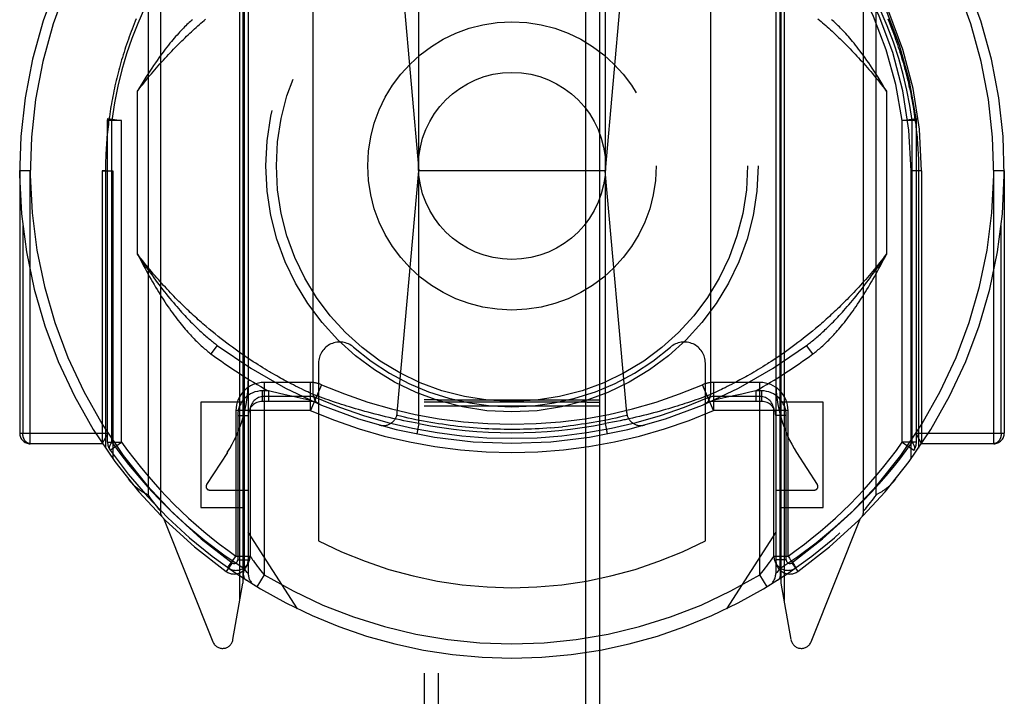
# Model space of a CAD drawing. Header units: inches. Extents: x 0 to 214, y 0 to 139.
# Tile 12 of 147: x 61.079 to 62.479, y 41.801 to 42.764. Entities that reach past the tile are written whole.
import ezdxf

# ---------------------------------------------------------------- set-up
doc = ezdxf.new("R2010")
doc.units = ezdxf.units.IN
doc.header["$LTSCALE"] = 11.786071
doc.header["$MEASUREMENT"] = 0
doc.linetypes.add('HIDDEN', pattern=[0.2, 0.1, -0.1])
doc.layers.add('SECONDARY_OR_LEFT_DOOR_ASSEMBLY', color=7, linetype='CONTINUOUS')

msp = doc.modelspace()

# ---------------------------------------------------------------- linework, layer by layer
at = {"layer": 'SECONDARY_OR_LEFT_DOOR_ASSEMBLY', "color": 8, "linetype": 'HIDDEN'}
for p, q in [((61.6537, 65.4063), (61.6537, 39.4046)), ((61.6737, 65.4064), (61.6737, 39.4046)), ((61.8837, 39.4046), (61.8837, 65.4064)), ((61.9037, 39.4046), (61.9037, 65.4063)), ((61.2787, 43.0323), (61.2787, 42.0648)), ((62.2787, 42.0648), (62.2787, 43.0323)), ((61.2612, 43.0092), (61.2612, 42.0879)), ((62.2963, 42.0879), (62.2963, 43.0092)), ((61.3918, 41.9374), (61.3918, 42.9709)), ((61.3962, 42.9785), (61.3962, 41.9623)), ((61.3979, 42.9688), (61.3979, 41.983)), ((61.4037, 42.9787), (61.4037, 41.9756)), ((62.1537, 42.9787), (62.1537, 41.9756)), ((62.1596, 42.9689), (62.1596, 41.9829)), ((62.1612, 42.9785), (62.1612, 41.9623)), ((62.1656, 42.9709), (62.1656, 41.9374)), ((61.6462, 42.189), (61.6462, 42.9031)), ((61.9112, 42.9031), (61.9112, 42.189)), ((61.6161, 42.8879), (61.6462, 42.5486)), ((61.9414, 42.8879), (61.9112, 42.5486)), ((61.4962, 42.2305), (61.4962, 42.8617)), ((62.0612, 42.8617), (62.0612, 42.2305)), ((61.2462, 42.4302), (61.2462, 42.662)), ((62.3112, 42.662), (62.3112, 42.4302)), ((61.2037, 42.6202), (61.2039, 42.6229)), ((61.2237, 42.6202), (61.2037, 42.6202)), ((61.2037, 42.1627), (61.2037, 42.6202)), ((61.2039, 42.6229), (61.2237, 42.6202)), ((61.2096, 42.1627), (61.2096, 42.6203)), ((61.2237, 42.1627), (61.2237, 42.6203)), ((62.3337, 42.6202), (62.3535, 42.6229)), ((62.3337, 42.1627), (62.3337, 42.6203)), ((62.3537, 42.6202), (62.3337, 42.6202)), ((62.3479, 42.1627), (62.3479, 42.6203)), ((62.3537, 42.6202), (62.3535, 42.6229)), ((62.3537, 42.1627), (62.3537, 42.6202)), ((61.0937, 42.5486), (61.0787, 42.5486)), ((61.0787, 42.5486), (61.0787, 42.1754)), ((61.0937, 42.1604), (61.0937, 42.5486)), ((61.1962, 42.5486), (61.2112, 42.5485)), ((61.2006, 42.5485), (61.1962, 42.5486)), ((61.1962, 42.5486), (61.1962, 42.1604)), ((61.2006, 42.5485), (61.2006, 42.1539)), ((61.2112, 42.5485), (61.2112, 42.1388)), ((61.6156, 42.2044), (61.6462, 42.5486)), ((61.9112, 42.5486), (61.6462, 42.5486)), ((61.9418, 42.2044), (61.9112, 42.5486)), ((62.3612, 42.5486), (62.3462, 42.5485)), ((62.3462, 42.1388), (62.3462, 42.5485)), ((62.3612, 42.5486), (62.3568, 42.5485)), ((62.3568, 42.5485), (62.3568, 42.1539)), ((62.3612, 42.5486), (62.3612, 42.1604)), ((62.4787, 42.5486), (62.4637, 42.5486)), ((62.4637, 42.1604), (62.4637, 42.5486)), ((62.4787, 42.5486), (62.4787, 42.1754)), ((61.0831, 42.4703), (61.0831, 42.1754)), ((62.4743, 42.1754), (62.4743, 42.4703)), ((61.3524, 42.3199), (61.3481, 42.3235)), ((62.2102, 42.3242), (62.2059, 42.3206)), ((62.2145, 42.3278), (62.2102, 42.3242)), ((61.3566, 42.3165), (61.3524, 42.3199)), ((61.3608, 42.3131), (61.3566, 42.3165)), ((61.365, 42.3098), (61.3608, 42.3131)), ((61.3691, 42.3066), (61.365, 42.3098)), ((62.1933, 42.3105), (62.1892, 42.3073)), ((62.1974, 42.3137), (62.1933, 42.3105)), ((62.2016, 42.3171), (62.1974, 42.3137)), ((62.2059, 42.3206), (62.2016, 42.3171)), ((61.3597, 42.3003), (61.3507, 42.2883)), ((61.3732, 42.3035), (61.3691, 42.3066)), ((61.3772, 42.3005), (61.3732, 42.3035)), ((61.3811, 42.2976), (61.3772, 42.3005)), ((61.385, 42.2948), (61.3811, 42.2976)), ((61.3889, 42.292), (61.385, 42.2948)), ((62.1732, 42.2953), (62.1694, 42.2926)), ((62.1771, 42.2982), (62.1732, 42.2953)), ((62.1811, 42.3011), (62.1771, 42.2982)), ((62.1851, 42.3042), (62.1811, 42.3011)), ((62.1892, 42.3073), (62.1851, 42.3042)), ((62.2067, 42.2883), (62.1977, 42.3003)), ((61.3927, 42.2893), (61.3889, 42.292)), ((61.3964, 42.2867), (61.3927, 42.2893)), ((61.4001, 42.2842), (61.3964, 42.2867)), ((61.4038, 42.2818), (61.4001, 42.2842)), ((61.4073, 42.2794), (61.4038, 42.2818)), ((62.1545, 42.2823), (62.1509, 42.2799)), ((62.1581, 42.2847), (62.1545, 42.2823)), ((62.1618, 42.2873), (62.1581, 42.2847)), ((62.1656, 42.2899), (62.1618, 42.2873)), ((62.1694, 42.2926), (62.1656, 42.2899)), ((61.4109, 42.2771), (61.4073, 42.2794)), ((61.4143, 42.2748), (61.4109, 42.2771)), ((61.4177, 42.2727), (61.4143, 42.2748)), ((61.4211, 42.2706), (61.4177, 42.2727)), ((61.4244, 42.2685), (61.4211, 42.2706)), ((61.4276, 42.2666), (61.4244, 42.2685)), ((61.4307, 42.2647), (61.4276, 42.2666)), ((61.5037, 42.275), (61.5037, 42.0223)), ((62.0537, 42.0223), (62.0537, 42.275)), ((62.1289, 42.266), (62.1258, 42.2641)), ((62.1322, 42.268), (62.1289, 42.266)), ((62.1354, 42.27), (62.1322, 42.268)), ((62.1388, 42.2721), (62.1354, 42.27)), ((62.1421, 42.2742), (62.1388, 42.2721)), ((62.1509, 42.2799), (62.1473, 42.2776)), ((61.4338, 42.2628), (61.4307, 42.2647)), ((61.4413, 42.2585), (61.4384, 42.2602)), ((61.4442, 42.2568), (61.4413, 42.2585)), ((61.447, 42.2553), (61.4442, 42.2568)), ((61.4497, 42.2537), (61.447, 42.2553)), ((61.4524, 42.2523), (61.4497, 42.2537)), ((61.455, 42.2509), (61.4524, 42.2523)), ((62.1056, 42.2525), (62.1029, 42.2511)), ((62.1082, 42.254), (62.1056, 42.2525)), ((62.111, 42.2556), (62.1082, 42.254)), ((62.1138, 42.2572), (62.111, 42.2556)), ((62.1167, 42.2588), (62.1138, 42.2572)), ((62.1197, 42.2605), (62.1167, 42.2588)), ((62.1227, 42.2623), (62.1197, 42.2605)), ((62.1258, 42.2641), (62.1227, 42.2623)), ((61.492, 42.2476), (61.4262, 42.2476)), ((61.4262, 42.2476), (61.4262, 41.9741)), ((61.4575, 42.2495), (61.455, 42.2509)), ((61.4612, 42.2476), (61.4575, 42.2495)), ((61.4646, 42.2457), (61.4612, 42.2476)), ((61.468, 42.244), (61.4646, 42.2457)), ((61.4711, 42.2424), (61.468, 42.244)), ((61.4741, 42.2409), (61.4711, 42.2424)), ((61.4769, 42.2396), (61.4741, 42.2409)), ((61.4795, 42.2383), (61.4769, 42.2396)), ((61.4827, 42.2367), (61.4795, 42.2383)), ((61.492, 42.2076), (61.492, 42.2476)), ((61.508, 42.2443), (61.492, 42.2076)), ((62.0654, 42.2076), (62.0495, 42.2443)), ((62.1312, 42.2476), (62.0654, 42.2476)), ((62.0654, 42.2476), (62.0654, 42.2076)), ((62.079, 42.2388), (62.0765, 42.2376)), ((62.0817, 42.2401), (62.079, 42.2388)), ((62.0846, 42.2416), (62.0817, 42.2401)), ((62.0877, 42.2431), (62.0846, 42.2416)), ((62.0909, 42.2448), (62.0877, 42.2431)), ((62.0943, 42.2465), (62.0909, 42.2448)), ((62.0979, 42.2484), (62.0943, 42.2465)), ((62.1004, 42.2497), (62.0979, 42.2484)), ((62.1029, 42.2511), (62.1004, 42.2497)), ((62.1312, 41.9741), (62.1312, 42.2476)), ((61.4323, 42.2356), (61.4237, 42.2356)), ((61.4237, 42.2356), (61.4237, 42.2206)), ((61.492, 42.2276), (61.4262, 42.2276)), ((61.4365, 42.2346), (61.4323, 42.2356)), ((61.4323, 42.2356), (61.4323, 42.2206)), ((61.4464, 42.2323), (61.4365, 42.2346)), ((61.4561, 42.23), (61.4464, 42.2323)), ((61.465, 42.228), (61.4561, 42.23)), ((61.4734, 42.2262), (61.465, 42.228)), ((61.4819, 42.2243), (61.4734, 42.2262)), ((61.4902, 42.2226), (61.4819, 42.2243)), ((61.4856, 42.2354), (61.4827, 42.2367)), ((61.4882, 42.2342), (61.4856, 42.2354)), ((61.4909, 42.2329), (61.4882, 42.2342)), ((61.4937, 42.2316), (61.4909, 42.2329)), ((61.4962, 42.2305), (61.4937, 42.2316)), ((61.4963, 42.2304), (61.4962, 42.2305)), ((61.4962, 42.2305), (61.4962, 42.2305)), ((61.4965, 42.2304), (61.4963, 42.2304)), ((61.4996, 42.2292), (61.4965, 42.2304)), ((61.5031, 42.2279), (61.4996, 42.2292)), ((61.5066, 42.2266), (61.5031, 42.2279)), ((61.51, 42.2254), (61.5066, 42.2266)), ((61.5138, 42.224), (61.51, 42.2254)), ((62.0475, 42.2254), (62.0436, 42.224)), ((62.0509, 42.2266), (62.0475, 42.2254)), ((62.0543, 42.2279), (62.0509, 42.2266)), ((62.0578, 42.2292), (62.0543, 42.2279)), ((62.0611, 42.2304), (62.0578, 42.2292)), ((62.0612, 42.2305), (62.0611, 42.2304)), ((62.0621, 42.2309), (62.0613, 42.2305)), ((62.0649, 42.2321), (62.0621, 42.2309)), ((62.0677, 42.2334), (62.0649, 42.2321)), ((62.1312, 42.2276), (62.0654, 42.2276)), ((62.0706, 42.2348), (62.0677, 42.2334)), ((62.0787, 42.225), (62.0703, 42.2232)), ((62.0734, 42.2361), (62.0706, 42.2348)), ((62.0765, 42.2376), (62.0734, 42.2361)), ((62.0872, 42.2269), (62.0787, 42.225)), ((62.0962, 42.2289), (62.0872, 42.2269)), ((62.1054, 42.231), (62.0962, 42.2289)), ((62.1152, 42.2333), (62.1054, 42.231)), ((62.1252, 42.2356), (62.1152, 42.2333)), ((62.1337, 42.2356), (62.1252, 42.2356)), ((62.1252, 42.2356), (62.1252, 42.2206)), ((62.1337, 42.2356), (62.1337, 42.2206)), ((61.3962, 42.2195), (61.3362, 42.2195)), ((61.3362, 42.2195), (61.3362, 42.0695)), ((61.4962, 42.2206), (61.4237, 42.2206)), ((61.4909, 42.2224), (61.4902, 42.2226)), ((61.4921, 42.2222), (61.4909, 42.2224)), ((61.4927, 42.222), (61.4921, 42.2222)), ((61.4928, 42.222), (61.4927, 42.222)), ((61.4933, 42.2219), (61.4928, 42.222)), ((61.5173, 42.2228), (61.5138, 42.224)), ((61.521, 42.2215), (61.5173, 42.2228)), ((61.525, 42.2201), (61.521, 42.2215)), ((61.5293, 42.2187), (61.525, 42.2201)), ((61.5327, 42.2175), (61.5293, 42.2187)), ((61.5363, 42.2164), (61.5327, 42.2175)), ((61.54, 42.2152), (61.5363, 42.2164)), ((61.5438, 42.214), (61.54, 42.2152)), ((61.5478, 42.2127), (61.5438, 42.214)), ((61.552, 42.2115), (61.5478, 42.2127)), ((61.5562, 42.2102), (61.552, 42.2115)), ((61.5606, 42.2089), (61.5562, 42.2102)), ((61.6537, 42.2145), (61.6737, 42.2145)), ((61.6556, 42.2227), (61.6544, 42.2227)), ((61.6596, 42.2227), (61.6556, 42.2227)), ((61.6596, 42.2196), (61.6556, 42.2197)), ((61.672, 42.2196), (61.6596, 42.2196)), ((61.8855, 42.2196), (61.672, 42.2196)), ((61.6737, 42.2228), (61.8837, 42.2228)), ((61.6737, 42.2145), (61.8837, 42.2145)), ((61.8837, 42.2228), (61.8966, 42.2227)), ((61.8837, 42.2145), (61.9037, 42.2145)), ((61.8855, 42.2196), (61.8979, 42.2196)), ((61.8966, 42.2227), (61.901, 42.2227)), ((61.8979, 42.2196), (61.9019, 42.2197)), ((61.9019, 42.2197), (61.903, 42.2197)), ((62.0012, 42.2102), (61.9969, 42.2089)), ((62.0055, 42.2115), (62.0012, 42.2102)), ((62.0096, 42.2127), (62.0055, 42.2115)), ((62.0136, 42.214), (62.0096, 42.2127)), ((62.0175, 42.2152), (62.0136, 42.214)), ((62.0212, 42.2164), (62.0175, 42.2152)), ((62.0247, 42.2175), (62.0212, 42.2164)), ((62.0282, 42.2187), (62.0247, 42.2175)), ((62.0325, 42.2201), (62.0282, 42.2187)), ((62.0365, 42.2215), (62.0325, 42.2201)), ((62.0402, 42.2228), (62.0365, 42.2215)), ((62.0436, 42.224), (62.0402, 42.2228)), ((62.1337, 42.2206), (62.0612, 42.2206)), ((62.0643, 42.2219), (62.0642, 42.2219)), ((62.0645, 42.222), (62.0644, 42.222)), ((62.0703, 42.2232), (62.0686, 42.2229)), ((62.2212, 42.2195), (62.1612, 42.2195)), ((62.2212, 42.0695), (62.2212, 42.2195)), ((61.492, 42.2076), (61.3862, 42.2076)), ((61.3862, 42.2076), (61.3862, 42.0003)), ((61.3887, 42.2006), (61.4037, 42.2006)), ((61.3887, 42.2006), (61.3887, 41.9951)), ((61.4062, 42.2076), (61.4062, 42.0003)), ((61.5651, 42.2076), (61.5606, 42.2089)), ((61.5697, 42.2064), (61.5651, 42.2076)), ((61.5744, 42.2051), (61.5697, 42.2064)), ((61.5791, 42.2038), (61.5744, 42.2051)), ((61.584, 42.2025), (61.5791, 42.2038)), ((61.589, 42.2013), (61.584, 42.2025)), ((61.594, 42.2), (61.589, 42.2013)), ((61.599, 42.1988), (61.594, 42.2)), ((61.6042, 42.1976), (61.599, 42.1988)), ((61.6093, 42.1964), (61.6042, 42.1976)), ((61.6145, 42.1953), (61.6093, 42.1964)), ((61.9499, 42.1968), (61.9447, 42.1957)), ((61.955, 42.198), (61.9499, 42.1968)), ((61.9601, 42.1992), (61.955, 42.198)), ((61.9652, 42.2004), (61.9601, 42.1992)), ((61.9702, 42.2017), (61.9652, 42.2004)), ((61.9751, 42.2029), (61.9702, 42.2017)), ((61.9799, 42.2042), (61.9751, 42.2029)), ((61.9847, 42.2055), (61.9799, 42.2042)), ((61.9893, 42.2068), (61.9847, 42.2055)), ((61.9939, 42.2081), (61.9893, 42.2068)), ((61.9969, 42.2089), (61.9939, 42.2081)), ((62.1712, 42.2076), (62.0653, 42.2076)), ((62.1512, 42.0003), (62.1512, 42.2076)), ((62.1687, 42.2006), (62.1537, 42.2006)), ((62.1687, 41.9951), (62.1687, 42.2006)), ((62.1712, 42.0003), (62.1712, 42.2076)), ((61.6198, 42.1942), (61.6145, 42.1953)), ((61.625, 42.1931), (61.6198, 42.1942)), ((61.6303, 42.192), (61.625, 42.1931)), ((61.6356, 42.191), (61.6303, 42.192)), ((61.6409, 42.19), (61.6356, 42.191)), ((61.6462, 42.189), (61.6409, 42.19)), ((61.6462, 42.189), (61.6433, 42.1743)), ((61.9165, 42.19), (61.9112, 42.189)), ((61.9112, 42.189), (61.9141, 42.1743)), ((61.9218, 42.191), (61.9165, 42.19)), ((61.9271, 42.192), (61.9218, 42.191)), ((61.9324, 42.1931), (61.9271, 42.192)), ((61.9377, 42.1942), (61.9324, 42.1931)), ((61.0787, 42.1754), (61.2043, 42.1754)), ((61.1962, 42.1604), (61.2043, 42.1754)), ((62.3531, 42.1754), (62.4787, 42.1754)), ((62.3531, 42.1754), (62.3612, 42.1604)), ((61.1962, 42.1604), (61.0937, 42.1604)), ((61.2037, 42.1627), (61.2237, 42.1627)), ((61.2074, 42.1511), (61.2237, 42.1627)), ((62.3537, 42.1627), (62.3337, 42.1627)), ((62.3337, 42.1627), (62.35, 42.1511)), ((62.4637, 42.1604), (62.3612, 42.1604)), ((61.374, 42.1481), (61.3445, 42.1022)), ((62.2129, 42.1022), (62.1835, 42.1481)), ((61.2657, 42.0817), (61.2638, 42.0843)), ((61.3487, 42.0945), (61.4037, 42.0945)), ((62.1537, 42.0945), (62.2087, 42.0945)), ((62.2941, 42.0849), (62.2921, 42.0822)), ((62.2963, 42.0879), (62.2941, 42.0849)), ((61.2675, 42.0793), (61.2657, 42.0817)), ((61.2695, 42.0767), (61.2675, 42.0793)), ((61.2713, 42.0743), (61.2695, 42.0767)), ((61.2732, 42.0719), (61.2713, 42.0743)), ((61.275, 42.0696), (61.2732, 42.0719)), ((62.2843, 42.072), (62.2825, 42.0696)), ((62.2863, 42.0745), (62.2843, 42.072)), ((62.2881, 42.0769), (62.2863, 42.0745)), ((62.2902, 42.0797), (62.2881, 42.0769)), ((62.2921, 42.0822), (62.2902, 42.0797)), ((61.2767, 42.0674), (61.275, 42.0696)), ((61.2784, 42.0652), (61.2767, 42.0674)), ((61.2786, 42.065), (61.2784, 42.0652)), ((61.2787, 42.0649), (61.2786, 42.065)), ((61.3362, 42.0695), (61.3962, 42.0695)), ((62.1612, 42.0695), (62.2212, 42.0695)), ((62.2788, 42.0649), (62.2787, 42.0649)), ((62.279, 42.0652), (62.2788, 42.065)), ((62.2788, 42.065), (62.2788, 42.0649)), ((62.2807, 42.0673), (62.279, 42.0652)), ((62.2825, 42.0696), (62.2807, 42.0673)), ((61.2831, 42.0543), (61.3533, 41.8788)), ((62.2041, 41.8788), (62.2743, 42.0543)), ((61.4737, 41.9255), (61.4037, 42.0345)), ((62.1537, 42.0345), (62.0837, 41.9255)), ((61.3862, 42.0003), (61.4062, 42.0003)), ((62.1512, 42.0003), (62.1712, 42.0003)), ((61.3808, 41.991), (61.3721, 41.9788)), ((61.3758, 41.9856), (61.3828, 41.9955)), ((61.3887, 41.9951), (61.4037, 41.9951)), ((62.1687, 41.9951), (62.1537, 41.9951)), ((62.1766, 41.991), (62.1853, 41.9788)), ((61.3747, 41.984), (61.3792, 41.9808)), ((61.4005, 41.9796), (61.3979, 41.9829)), ((61.4023, 41.9773), (61.4005, 41.9796)), ((61.4034, 41.976), (61.4023, 41.9773)), ((61.4262, 41.9741), (61.4159, 41.957)), ((62.1312, 41.9741), (62.1363, 41.9803)), ((62.1416, 41.957), (62.1312, 41.9741)), ((62.157, 41.9796), (62.1551, 41.9773)), ((62.1596, 41.9829), (62.157, 41.9796)), ((62.1821, 41.9835), (62.1825, 41.9838)), ((62.1825, 41.9838), (62.1828, 41.984)), ((62.1825, 41.9838), (62.1828, 41.984)), ((61.382, 41.8817), (61.3962, 41.9623)), ((62.1612, 41.9623), (62.1754, 41.8817))]:
    msp.add_line(p, q, dxfattribs=at)
for points in [[(61.2665, 42.8016), (61.2561, 42.7801), (61.2466, 42.7584), (61.2382, 42.7368), (61.2308, 42.7148), (61.2241, 42.6923), (61.2184, 42.6691), (61.2135, 42.6451), (61.2096, 42.6203)], [(62.3479, 42.6203), (62.3446, 42.6417), (62.3403, 42.6635), (62.335, 42.6858), (62.3287, 42.7084), (62.3211, 42.7315), (62.3123, 42.7548), (62.3023, 42.7781), (62.2909, 42.8016)], [(61.2445, 42.7649), (61.243, 42.7613), (61.2415, 42.7576), (61.2401, 42.754), (61.2386, 42.7503), (61.2372, 42.7466), (61.2359, 42.743), (61.2345, 42.7393), (61.2332, 42.7357), (61.2319, 42.732), (61.2307, 42.7283), (61.2294, 42.7247), (61.2282, 42.721), (61.2271, 42.7173), (61.2259, 42.7136), (61.2248, 42.71), (61.2237, 42.7063), (61.2226, 42.7026), (61.2216, 42.699), (61.2206, 42.6953), (61.2196, 42.6916), (61.2186, 42.688), (61.2177, 42.6843), (61.2168, 42.6806), (61.2159, 42.677), (61.2151, 42.6733), (61.2142, 42.6696), (61.2134, 42.666), (61.2126, 42.6623), (61.2119, 42.6586), (61.2112, 42.655), (61.2105, 42.6513), (61.2098, 42.6476), (61.2091, 42.644), (61.2085, 42.6403), (61.2079, 42.6366), (61.2073, 42.633), (61.2067, 42.6293), (61.2062, 42.6256), (61.2057, 42.622), (61.2052, 42.6183), (61.2048, 42.6146), (61.2043, 42.611), (61.2039, 42.6073), (61.2035, 42.6036), (61.2032, 42.6), (61.2028, 42.5963), (61.2025, 42.5926), (61.2022, 42.589), (61.202, 42.5853), (61.2017, 42.5816), (61.2015, 42.578), (61.2013, 42.5743), (61.2011, 42.5706), (61.201, 42.5669), (61.2009, 42.5633), (61.2008, 42.5596), (61.2007, 42.5559), (61.2006, 42.5522), (61.2006, 42.5485)], [(61.2462, 42.662), (61.2487, 42.6652), (61.2512, 42.6684), (61.2537, 42.6715), (61.2561, 42.6746), (61.2586, 42.6777), (61.2611, 42.6807), (61.2635, 42.6837), (61.266, 42.6867), (61.2685, 42.6896), (61.2709, 42.6924), (61.2733, 42.6953), (61.2758, 42.698), (61.2782, 42.7008), (61.2806, 42.7035), (61.283, 42.7062), (61.2855, 42.7088), (61.2879, 42.7114), (61.2903, 42.714), (61.2926, 42.7165), (61.295, 42.719), (61.2974, 42.7215), (61.2998, 42.7239), (61.3021, 42.7263), (61.3045, 42.7287), (61.3068, 42.731), (61.3091, 42.7333), (61.3115, 42.7356), (61.3138, 42.7378), (61.3161, 42.74), (61.3184, 42.7422), (61.3207, 42.7444), (61.3229, 42.7465), (61.3252, 42.7486), (61.3275, 42.7506), (61.3297, 42.7527), (61.3319, 42.7547), (61.3342, 42.7567), (61.3364, 42.7586), (61.3386, 42.7606), (61.3408, 42.7625), (61.343, 42.7643)], [(61.3244, 42.7636), (61.3229, 42.7623), (61.3214, 42.761), (61.3198, 42.7596), (61.3182, 42.7581), (61.3166, 42.7566), (61.3149, 42.755), (61.3132, 42.7533), (61.3115, 42.7516), (61.3098, 42.7498), (61.308, 42.7479), (61.3061, 42.746), (61.3043, 42.7439), (61.3024, 42.7418), (61.3004, 42.7397), (61.2985, 42.7374), (61.2965, 42.735), (61.2944, 42.7326), (61.2923, 42.73), (61.2902, 42.7274), (61.288, 42.7246), (61.2858, 42.7218), (61.2836, 42.7188), (61.2813, 42.7157), (61.2789, 42.7125), (61.2765, 42.7092), (61.2741, 42.7057), (61.2716, 42.7021), (61.269, 42.6984), (61.2664, 42.6945), (61.2638, 42.6904), (61.261, 42.6862), (61.2582, 42.6817), (61.2553, 42.6771), (61.2524, 42.6723), (61.2493, 42.6672), (61.2462, 42.662)], [(62.2137, 42.765), (62.2159, 42.7631), (62.2181, 42.7612), (62.2203, 42.7593), (62.2226, 42.7573), (62.2248, 42.7553), (62.227, 42.7533), (62.2293, 42.7513), (62.2316, 42.7492), (62.2339, 42.7471), (62.2361, 42.745), (62.2384, 42.7428), (62.2407, 42.7406), (62.2431, 42.7384), (62.2454, 42.7362), (62.2477, 42.7339), (62.2501, 42.7316), (62.2524, 42.7292), (62.2548, 42.7269), (62.2572, 42.7244), (62.2596, 42.722), (62.2619, 42.7195), (62.2643, 42.717), (62.2668, 42.7145), (62.2692, 42.7119), (62.2716, 42.7092), (62.274, 42.7066), (62.2765, 42.7039), (62.2789, 42.7012), (62.2814, 42.6984), (62.2838, 42.6956), (62.2863, 42.6927), (62.2888, 42.6898), (62.2912, 42.6869), (62.2937, 42.6839), (62.2962, 42.6809), (62.2987, 42.6779), (62.3012, 42.6748), (62.3037, 42.6716), (62.3062, 42.6685), (62.3087, 42.6652), (62.3112, 42.662)], [(62.3112, 42.662), (62.3081, 42.6672), (62.3051, 42.6723), (62.3021, 42.6771), (62.2992, 42.6817), (62.2964, 42.6862), (62.2937, 42.6904), (62.291, 42.6945), (62.2884, 42.6984), (62.2859, 42.7021), (62.2834, 42.7057), (62.2809, 42.7092), (62.2785, 42.7125), (62.2762, 42.7157), (62.2739, 42.7188), (62.2716, 42.7218), (62.2694, 42.7246), (62.2673, 42.7274), (62.2651, 42.73), (62.263, 42.7326), (62.261, 42.735), (62.259, 42.7374), (62.257, 42.7396), (62.2551, 42.7418), (62.2532, 42.7439), (62.2513, 42.746), (62.2495, 42.7479), (62.2477, 42.7498), (62.2459, 42.7516), (62.2442, 42.7533), (62.2425, 42.755), (62.2409, 42.7565), (62.2393, 42.7581), (62.2377, 42.7595), (62.2361, 42.7609), (62.2346, 42.7623), (62.2331, 42.7636)], [(62.3129, 42.7649), (62.3144, 42.7613), (62.3159, 42.7576), (62.3174, 42.754), (62.3188, 42.7503), (62.3202, 42.7466), (62.3216, 42.743), (62.3229, 42.7393), (62.3242, 42.7357), (62.3255, 42.732), (62.3268, 42.7283), (62.328, 42.7247), (62.3292, 42.721), (62.3304, 42.7173), (62.3315, 42.7136), (62.3327, 42.71), (62.3337, 42.7063), (62.3348, 42.7026), (62.3359, 42.699), (62.3369, 42.6953), (62.3379, 42.6916), (62.3388, 42.688), (62.3397, 42.6843), (62.3407, 42.6806), (62.3415, 42.677), (62.3424, 42.6733), (62.3432, 42.6696), (62.344, 42.666), (62.3448, 42.6623), (62.3456, 42.6586), (62.3463, 42.655), (62.347, 42.6513), (62.3477, 42.6476), (62.3483, 42.644), (62.349, 42.6403), (62.3496, 42.6366), (62.3501, 42.633), (62.3507, 42.6293), (62.3512, 42.6256), (62.3517, 42.622), (62.3522, 42.6183), (62.3527, 42.6146), (62.3531, 42.611), (62.3535, 42.6073), (62.3539, 42.6036), (62.3543, 42.6), (62.3546, 42.5963), (62.3549, 42.5926), (62.3552, 42.589), (62.3555, 42.5853), (62.3557, 42.5816), (62.3559, 42.578), (62.3561, 42.5743), (62.3563, 42.5706), (62.3565, 42.5669), (62.3566, 42.5633), (62.3567, 42.5596), (62.3568, 42.5559), (62.3568, 42.5522), (62.3568, 42.5485)], [(61.2096, 42.6202), (61.2079, 42.6207), (61.2064, 42.6212), (61.2053, 42.6217), (61.2045, 42.6221), (61.204, 42.6225), (61.2039, 42.6229)], [(62.3535, 42.6229), (62.3534, 42.6225), (62.3529, 42.6221), (62.3521, 42.6217), (62.351, 42.6212), (62.3496, 42.6207), (62.3479, 42.6202)], [(61.3481, 42.3235), (61.3437, 42.3272), (61.3415, 42.3291), (61.3393, 42.331), (61.3371, 42.3329), (61.3349, 42.3348), (61.3326, 42.3368), (61.3304, 42.3388), (61.3281, 42.3409), (61.3259, 42.3429), (61.3236, 42.345), (61.3213, 42.3472), (61.319, 42.3493), (61.3167, 42.3515), (61.3144, 42.3537), (61.3121, 42.356), (61.3097, 42.3583), (61.3074, 42.3606), (61.305, 42.3629), (61.3027, 42.3653), (61.3003, 42.3677), (61.2979, 42.3702), (61.2955, 42.3726), (61.2931, 42.3752), (61.2907, 42.3777), (61.2883, 42.3803), (61.2859, 42.3829), (61.2834, 42.3856), (61.281, 42.3883), (61.2785, 42.391), (61.2761, 42.3938), (61.2736, 42.3966), (61.2712, 42.3994), (61.2687, 42.4023), (61.2662, 42.4052), (61.2637, 42.4082), (61.2612, 42.4112), (61.2587, 42.4143), (61.2563, 42.4174), (61.2537, 42.4205), (61.2512, 42.4237), (61.2487, 42.4269), (61.2462, 42.4302)], [(61.2462, 42.4302), (61.2488, 42.4262), (61.2514, 42.4223), (61.254, 42.4184), (61.2566, 42.4146), (61.2592, 42.4108), (61.2617, 42.4072), (61.2643, 42.4035), (61.2669, 42.4), (61.2694, 42.3965), (61.2719, 42.393), (61.2744, 42.3897), (61.2769, 42.3863), (61.2794, 42.3831), (61.2819, 42.3799), (61.2844, 42.3767), (61.2869, 42.3736)], [(61.2462, 42.4302), (61.2484, 42.426), (61.2505, 42.4218), (61.2527, 42.4177), (61.2548, 42.4136), (61.2569, 42.4096), (61.2591, 42.4057), (61.2612, 42.4018), (61.2633, 42.398), (61.2655, 42.3942), (61.2676, 42.3905), (61.2697, 42.3869), (61.2719, 42.3833), (61.274, 42.3798), (61.2761, 42.3763), (61.2783, 42.3728), (61.2804, 42.3695)], [(62.3112, 42.4302), (62.3087, 42.427), (62.3063, 42.4238), (62.3038, 42.4206), (62.3013, 42.4175), (62.2988, 42.4144), (62.2964, 42.4114), (62.2939, 42.4084), (62.2914, 42.4055), (62.289, 42.4026), (62.2865, 42.3997), (62.2841, 42.3969), (62.2817, 42.3941), (62.2792, 42.3914), (62.2768, 42.3887), (62.2744, 42.386), (62.272, 42.3833), (62.2696, 42.3807), (62.2672, 42.3782), (62.2648, 42.3756), (62.2624, 42.3731), (62.2601, 42.3707), (62.2577, 42.3682), (62.2553, 42.3658), (62.253, 42.3635), (62.2506, 42.3611), (62.2483, 42.3588), (62.246, 42.3566), (62.2437, 42.3543), (62.2414, 42.3521), (62.2391, 42.3499), (62.2368, 42.3478), (62.2345, 42.3457), (62.2323, 42.3436), (62.23, 42.3415), (62.2278, 42.3395), (62.2255, 42.3375), (62.2233, 42.3355), (62.2211, 42.3335), (62.2189, 42.3316), (62.2167, 42.3297), (62.2145, 42.3278)], [(62.2706, 42.3736), (62.273, 42.3767), (62.2755, 42.3799), (62.278, 42.3831), (62.2805, 42.3863), (62.283, 42.3897), (62.2855, 42.393), (62.2881, 42.3965), (62.2906, 42.4), (62.2931, 42.4035), (62.2957, 42.4072), (62.2983, 42.4108), (62.3008, 42.4146), (62.3034, 42.4184), (62.306, 42.4223), (62.3086, 42.4262), (62.3112, 42.4302)], [(62.277, 42.3695), (62.2792, 42.3728), (62.2813, 42.3763), (62.2834, 42.3798), (62.2856, 42.3833), (62.2877, 42.3869), (62.2898, 42.3905), (62.292, 42.3942), (62.2941, 42.398), (62.2962, 42.4018), (62.2984, 42.4057), (62.3005, 42.4096), (62.3027, 42.4136), (62.3048, 42.4177), (62.3069, 42.4218), (62.3091, 42.426), (62.3112, 42.4302)], [(61.2804, 42.3695), (61.2827, 42.3659), (61.285, 42.3624), (61.2872, 42.3591), (61.2894, 42.3558), (61.2916, 42.3526), (61.2938, 42.3496), (61.2959, 42.3466), (61.298, 42.3437), (61.3001, 42.3409), (61.3021, 42.3382), (61.3042, 42.3356), (61.3062, 42.333), (61.3082, 42.3306), (61.3101, 42.3282), (61.312, 42.3258), (61.3139, 42.3236), (61.3158, 42.3214), (61.3177, 42.3193), (61.3195, 42.3172), (61.3214, 42.3152), (61.3232, 42.3133), (61.3249, 42.3114), (61.3267, 42.3096), (61.3284, 42.3078), (61.3302, 42.3061), (61.3319, 42.3045), (61.3335, 42.3029), (61.3352, 42.3013), (61.3368, 42.2998), (61.3385, 42.2984), (61.3401, 42.297), (61.3416, 42.2956), (61.3432, 42.2943), (61.3448, 42.293), (61.3463, 42.2918), (61.3478, 42.2906), (61.3493, 42.2894), (61.3507, 42.2883)], [(61.2869, 42.3736), (61.2895, 42.3703), (61.2921, 42.3672), (61.2947, 42.3641), (61.2972, 42.3611), (61.2996, 42.3582), (61.302, 42.3554), (61.3044, 42.3527), (61.3067, 42.3501), (61.309, 42.3476), (61.3112, 42.3451), (61.3134, 42.3428), (61.3156, 42.3405), (61.3177, 42.3383), (61.3198, 42.3361), (61.3218, 42.334), (61.3238, 42.332), (61.3257, 42.33), (61.3277, 42.3281), (61.3296, 42.3263), (61.3314, 42.3245), (61.3332, 42.3228), (61.335, 42.3211), (61.3368, 42.3195), (61.3385, 42.3179), (61.3402, 42.3164), (61.3419, 42.3149), (61.3435, 42.3135), (61.3451, 42.3121), (61.3467, 42.3107), (61.3483, 42.3094), (61.3498, 42.3081), (61.3513, 42.3069), (61.3528, 42.3057), (61.3542, 42.3046), (61.3556, 42.3035), (61.357, 42.3024), (61.3584, 42.3013), (61.3597, 42.3003)], [(62.1977, 42.3003), (62.1991, 42.3013), (62.2004, 42.3024), (62.2018, 42.3035), (62.2032, 42.3046), (62.2047, 42.3057), (62.2062, 42.3069), (62.2077, 42.3081), (62.2092, 42.3094), (62.2107, 42.3107), (62.2123, 42.3121), (62.2139, 42.3135), (62.2156, 42.3149), (62.2172, 42.3164), (62.2189, 42.3179), (62.2207, 42.3195), (62.2224, 42.3211), (62.2242, 42.3228), (62.226, 42.3245), (62.2279, 42.3263), (62.2298, 42.3281), (62.2317, 42.33), (62.2337, 42.332), (62.2357, 42.334), (62.2377, 42.3361), (62.2398, 42.3383), (62.2419, 42.3405), (62.244, 42.3428), (62.2462, 42.3451), (62.2485, 42.3476), (62.2507, 42.3501), (62.2531, 42.3527), (62.2554, 42.3554), (62.2578, 42.3582), (62.2603, 42.3611), (62.2628, 42.3641), (62.2653, 42.3672), (62.2679, 42.3703), (62.2706, 42.3736)], [(62.2067, 42.2883), (62.2082, 42.2894), (62.2097, 42.2906), (62.2112, 42.2918), (62.2127, 42.293), (62.2142, 42.2943), (62.2158, 42.2956), (62.2174, 42.297), (62.219, 42.2984), (62.2206, 42.2998), (62.2223, 42.3013), (62.2239, 42.3029), (62.2256, 42.3045), (62.2273, 42.3061), (62.229, 42.3078), (62.2308, 42.3096), (62.2325, 42.3114), (62.2343, 42.3133), (62.2361, 42.3152), (62.2379, 42.3172), (62.2398, 42.3193), (62.2416, 42.3214), (62.2435, 42.3236), (62.2454, 42.3258), (62.2473, 42.3282), (62.2493, 42.3306), (62.2513, 42.333), (62.2533, 42.3356), (62.2553, 42.3382), (62.2574, 42.3409), (62.2594, 42.3437), (62.2615, 42.3466), (62.2637, 42.3496), (62.2658, 42.3526), (62.268, 42.3558), (62.2702, 42.3591), (62.2725, 42.3624), (62.2748, 42.3659), (62.277, 42.3695)], [(62.1473, 42.2776), (62.1439, 42.2753), (62.1421, 42.2742)], [(61.4384, 42.2602), (61.4354, 42.2619), (61.4338, 42.2628)], [(62.0613, 42.2305), (62.0612, 42.2305), (62.0612, 42.2305)], [(61.6544, 42.2227), (61.654, 42.2227), (61.6538, 42.2227), (61.6537, 42.2227)], [(61.6556, 42.2197), (61.6544, 42.2197), (61.654, 42.2197), (61.6538, 42.2197), (61.6537, 42.2197)], [(61.6737, 42.2228), (61.672, 42.2228), (61.6596, 42.2227)], [(61.901, 42.2227), (61.9025, 42.2227), (61.903, 42.2227), (61.9034, 42.2227), (61.9036, 42.2227), (61.9037, 42.2227)], [(61.903, 42.2197), (61.9034, 42.2197), (61.9036, 42.2197), (61.9037, 42.2197)], [(62.0644, 42.222), (62.0643, 42.222), (62.0643, 42.2219), (62.0643, 42.2219)], [(62.0648, 42.2221), (62.0647, 42.222), (62.0646, 42.222), (62.0646, 42.222), (62.0645, 42.222), (62.0645, 42.222)], [(62.0686, 42.2229), (62.0649, 42.2221), (62.0648, 42.2221)], [(61.7787, 42.1807), (61.7732, 42.1807), (61.7677, 42.1808), (61.7622, 42.1809), (61.7567, 42.1811), (61.7512, 42.1813), (61.7457, 42.1815), (61.7402, 42.1818), (61.7347, 42.1822), (61.7292, 42.1825), (61.7237, 42.183), (61.7182, 42.1834), (61.7127, 42.1839), (61.7072, 42.1845), (61.7017, 42.1851), (61.6962, 42.1857), (61.6908, 42.1864), (61.6853, 42.1872), (61.6798, 42.188), (61.6744, 42.1888), (61.6689, 42.1896), (61.6635, 42.1906), (61.6581, 42.1915), (61.6527, 42.1925), (61.6472, 42.1936), (61.6418, 42.1946), (61.6364, 42.1958), (61.6311, 42.197), (61.6257, 42.1982), (61.6203, 42.1994), (61.615, 42.2007)], [(61.9425, 42.2007), (61.9371, 42.1994), (61.9318, 42.1982), (61.9264, 42.197), (61.921, 42.1958), (61.9156, 42.1946), (61.9102, 42.1936), (61.9048, 42.1925), (61.8994, 42.1915), (61.8939, 42.1906), (61.8885, 42.1896), (61.8831, 42.1888), (61.8776, 42.188), (61.8722, 42.1872), (61.8667, 42.1864), (61.8612, 42.1857), (61.8557, 42.1851), (61.8503, 42.1845)], [(61.8338, 42.183), (61.8283, 42.1825), (61.8228, 42.1822), (61.8173, 42.1818), (61.8118, 42.1815), (61.8063, 42.1813), (61.8008, 42.1811), (61.7953, 42.1809), (61.7898, 42.1808), (61.7842, 42.1807), (61.7787, 42.1807)], [(61.8338, 42.183), (61.8393, 42.1834), (61.8448, 42.1839), (61.8503, 42.1845)], [(61.9447, 42.1957), (61.9394, 42.1945), (61.9377, 42.1942)], [(61.0937, 42.1604), (61.0935, 42.1604), (61.0933, 42.1604), (61.0931, 42.1604), (61.0928, 42.1604), (61.0926, 42.1605), (61.0924, 42.1605), (61.0922, 42.1606), (61.0919, 42.1606), (61.0917, 42.1607), (61.0915, 42.1607), (61.0913, 42.1608), (61.0911, 42.1609), (61.0908, 42.161), (61.0906, 42.161), (61.0904, 42.1611), (61.0902, 42.1612), (61.09, 42.1614), (61.0898, 42.1615), (61.0896, 42.1616), (61.0894, 42.1617), (61.0892, 42.1619), (61.089, 42.162), (61.0888, 42.1621), (61.0886, 42.1623), (61.0884, 42.1624), (61.0882, 42.1626), (61.088, 42.1628), (61.0878, 42.163), (61.0876, 42.1631), (61.0874, 42.1633), (61.0872, 42.1635), (61.0871, 42.1637), (61.0869, 42.1639), (61.0867, 42.1641), (61.0866, 42.1643), (61.0864, 42.1646), (61.0862, 42.1648), (61.0861, 42.165), (61.0859, 42.1652), (61.0858, 42.1655), (61.0856, 42.1657), (61.0855, 42.166), (61.0853, 42.1662), (61.0852, 42.1665), (61.0851, 42.1667), (61.0849, 42.167), (61.0848, 42.1673), (61.0847, 42.1675), (61.0846, 42.1678), (61.0845, 42.1681), (61.0844, 42.1684), (61.0843, 42.1686), (61.0842, 42.1689), (61.0841, 42.1692), (61.084, 42.1695), (61.0839, 42.1698), (61.0838, 42.1701), (61.0837, 42.1704), (61.0837, 42.1707), (61.0836, 42.171), (61.0835, 42.1713), (61.0835, 42.1716), (61.0834, 42.1719), (61.0834, 42.1722), (61.0833, 42.1725), (61.0833, 42.1729), (61.0832, 42.1732), (61.0832, 42.1735), (61.0832, 42.1738), (61.0832, 42.1741), (61.0831, 42.1744), (61.0831, 42.1748), (61.0831, 42.1751), (61.0831, 42.1754)], [(62.4743, 42.1754), (62.4743, 42.1751), (62.4743, 42.1748), (62.4743, 42.1744), (62.4743, 42.1741), (62.4743, 42.1738), (62.4742, 42.1735), (62.4742, 42.1732), (62.4742, 42.1729), (62.4741, 42.1725), (62.4741, 42.1722), (62.474, 42.1719), (62.474, 42.1716), (62.4739, 42.1713), (62.4739, 42.171), (62.4738, 42.1707), (62.4737, 42.1704), (62.4736, 42.1701), (62.4736, 42.1698), (62.4735, 42.1695), (62.4734, 42.1692), (62.4733, 42.1689), (62.4732, 42.1686), (62.4731, 42.1684), (62.473, 42.1681), (62.4729, 42.1678), (62.4728, 42.1675), (62.4726, 42.1673), (62.4725, 42.167), (62.4724, 42.1667), (62.4723, 42.1665), (62.4721, 42.1662), (62.472, 42.166), (62.4718, 42.1657), (62.4717, 42.1655), (62.4715, 42.1652), (62.4714, 42.165), (62.4712, 42.1648), (62.4711, 42.1646), (62.4709, 42.1643), (62.4707, 42.1641), (62.4706, 42.1639), (62.4704, 42.1637), (62.4702, 42.1635), (62.47, 42.1633), (62.4698, 42.1631), (62.4697, 42.163), (62.4695, 42.1628), (62.4693, 42.1626), (62.4691, 42.1624), (62.4689, 42.1623), (62.4687, 42.1621), (62.4685, 42.162), (62.4683, 42.1619), (62.4681, 42.1617), (62.4679, 42.1616), (62.4677, 42.1615), (62.4675, 42.1614), (62.4673, 42.1612), (62.467, 42.1611), (62.4668, 42.161), (62.4666, 42.161), (62.4664, 42.1609), (62.4662, 42.1608), (62.466, 42.1607), (62.4657, 42.1607), (62.4655, 42.1606), (62.4653, 42.1606), (62.4651, 42.1605), (62.4648, 42.1605), (62.4646, 42.1604), (62.4644, 42.1604), (62.4642, 42.1604), (62.464, 42.1604), (62.4637, 42.1604)], [(61.2074, 42.1511), (61.2067, 42.1526), (61.2064, 42.1543), (61.2066, 42.1562), (61.2072, 42.1582), (61.2082, 42.1604), (61.2096, 42.1627)], [(61.2096, 42.1627), (61.221, 42.147), (61.2333, 42.1311), (61.2466, 42.115), (61.2609, 42.0987), (61.2762, 42.0824), (61.2925, 42.0661)], [(62.2649, 42.0661), (62.2775, 42.0786), (62.2893, 42.0908), (62.3003, 42.1029), (62.3107, 42.1149), (62.3206, 42.1267), (62.33, 42.1386), (62.3391, 42.1506), (62.3479, 42.1627)], [(62.3479, 42.1627), (62.3493, 42.1604), (62.3503, 42.1582), (62.3509, 42.1562), (62.351, 42.1543), (62.3508, 42.1526), (62.35, 42.1511)], [(61.2612, 42.0879), (61.2602, 42.0883), (61.2593, 42.0888), (61.2584, 42.0892), (61.2574, 42.0897), (61.2565, 42.0902), (61.2556, 42.0907), (61.2547, 42.0912), (61.2538, 42.0917), (61.253, 42.0922), (61.2521, 42.0928), (61.2512, 42.0933), (61.2504, 42.0939), (61.2495, 42.0945), (61.2487, 42.0951), (61.2478, 42.0957), (61.247, 42.0963), (61.2462, 42.097), (61.2453, 42.0976), (61.2445, 42.0983), (61.2437, 42.099), (61.2429, 42.0997), (61.2421, 42.1004), (61.2414, 42.1011), (61.2406, 42.1018), (61.2398, 42.1026), (61.2391, 42.1033), (61.2383, 42.1041), (61.2376, 42.1049), (61.2369, 42.1057), (61.2361, 42.1065), (61.2354, 42.1073), (61.2347, 42.1081), (61.234, 42.1089), (61.2333, 42.1098)], [(62.3241, 42.1098), (62.3234, 42.1089), (62.3227, 42.1081), (62.322, 42.1073), (62.3213, 42.1065), (62.3206, 42.1057), (62.3199, 42.1049), (62.3191, 42.1041), (62.3184, 42.1033), (62.3176, 42.1026), (62.3169, 42.1018), (62.3161, 42.1011), (62.3153, 42.1004), (62.3145, 42.0997), (62.3137, 42.099), (62.3129, 42.0983), (62.3121, 42.0976), (62.3113, 42.097), (62.3105, 42.0963), (62.3096, 42.0957), (62.3088, 42.0951), (62.3079, 42.0945), (62.3071, 42.0939), (62.3062, 42.0933), (62.3054, 42.0928), (62.3045, 42.0922), (62.3036, 42.0917), (62.3027, 42.0912), (62.3018, 42.0907), (62.3009, 42.0902), (62.3, 42.0897), (62.2991, 42.0892), (62.2982, 42.0888), (62.2972, 42.0883), (62.2963, 42.0879)], [(61.2638, 42.0843), (61.2617, 42.0872), (61.2612, 42.0879)], [(61.2787, 42.0648), (61.2787, 42.0649), (61.2787, 42.0649)], [(61.2925, 42.0661), (61.3165, 42.044), (61.3421, 42.0227), (61.3692, 42.0024), (61.3979, 41.983)], [(62.1596, 41.9829), (62.1851, 41.9999), (62.2112, 42.0195), (62.2378, 42.0416), (62.2649, 42.0661)], [(61.3828, 41.9955), (61.3845, 41.9979), (61.3862, 42.0003)], [(61.4062, 42.0003), (61.4063, 42.0002), (61.4066, 41.9998), (61.4086, 41.997)], [(62.1509, 41.9998), (62.1511, 42.0002), (62.1512, 42.0003)], [(62.1712, 42.0003), (62.1723, 41.9989), (62.1733, 41.9974), (62.1744, 41.9958), (62.1755, 41.9943), (62.1765, 41.9928), (62.1776, 41.9913), (62.1795, 41.9886)], [(61.4086, 41.997), (61.4097, 41.9954), (61.411, 41.9936), (61.4126, 41.9915), (61.4145, 41.989), (61.4165, 41.9863), (61.4188, 41.9834), (61.4212, 41.9803), (61.4262, 41.9741)], [(62.1363, 41.9803), (62.1387, 41.9834), (62.1409, 41.9863), (62.1429, 41.9889), (62.1448, 41.9914), (62.1464, 41.9935), (62.1488, 41.9969)], [(62.1488, 41.9969), (62.1497, 41.9982), (62.1509, 41.9998)], [(62.1795, 41.9886), (62.1803, 41.9874), (62.1811, 41.9863), (62.1818, 41.9853), (62.1823, 41.9846), (62.1827, 41.9841), (62.1828, 41.984)], [(61.3747, 41.984), (61.3748, 41.984), (61.375, 41.9844), (61.3753, 41.9849), (61.3758, 41.9856)], [(61.3979, 41.9829), (61.3972, 41.9803), (61.3968, 41.9776), (61.3967, 41.9751), (61.397, 41.9728), (61.3976, 41.9707), (61.3985, 41.9688), (61.3997, 41.9673), (61.4012, 41.9661)], [(61.4037, 41.9756), (61.4036, 41.9757), (61.4034, 41.976)], [(62.1551, 41.9773), (62.1541, 41.976), (62.1538, 41.9757), (62.1537, 41.9756)], [(62.1562, 41.9661), (62.1577, 41.9673), (62.1589, 41.9688), (62.1598, 41.9707), (62.1604, 41.9728), (62.1607, 41.9751), (62.1607, 41.9776), (62.1603, 41.9803), (62.1596, 41.9829)]]:
    msp.add_lwpolyline(points, dxfattribs=at)
for radius in [0.35, 0.335, 0.205, 0.133]:
    msp.add_circle((61.7787, 42.5556), radius, dxfattribs=at)
for centre, radius, start, end in [((61.7787, 42.5486), 0.7, 305.5126, 234.4874), ((61.7787, 42.5486), 0.685, 305.5126, 234.4874), ((61.7787, 42.5461), 0.5825, 0.2464, 179.7536), ((61.7787, 42.5456), 0.58, 7.6622, 172.3378), ((61.7787, 42.5461), 0.5675, 0.2497, 179.7503), ((61.7787, 42.5456), 0.56, 7.6662, 172.3273), ((61.2237, 42.6202), 0.02, 172.3378, 180), ((62.3337, 42.6202), 0.02, 0, 7.6622), ((61.7787, 42.8611), 0.7, 233.2319, 306.7681), ((61.5337, 42.275), 0.03, 48.8739, 180), ((61.7787, 42.5556), 0.3425, 228.8739, 311.1261), ((62.0237, 42.275), 0.03, 0, 131.1261), ((61.7787, 42.8611), 0.715, 233.2319, 241.0183), ((61.7787, 42.8611), 0.715, 298.9817, 306.7681), ((61.2157, 42.2496), 0.188, 327.3208, 360), ((61.4262, 42.2076), 0.04, 90, 180), ((61.492, 42.2076), 0.04, 66.5329, 90), ((61.7787, 42.8681), 0.68, 246.5362, 293.464), ((62.0654, 42.2076), 0.04, 90, 113.4627), ((62.1312, 42.2076), 0.04, 0, 90), ((62.3417, 42.2496), 0.188, 180, 212.6792), ((61.4237, 42.2006), 0.035, 90, 180), ((61.4262, 42.2076), 0.02, 90, 180), ((61.492, 42.2076), 0.02, 66.536, 90), ((61.5112, 42.2305), 0.015, 180, 247.0137), ((61.7787, 42.8681), 0.7, 246.536, 293.464), ((62.0462, 42.2305), 0.015, 292.9863, 360), ((62.0654, 42.2076), 0.02, 90, 113.464), ((62.1312, 42.2076), 0.02, 0, 90), ((62.1337, 42.2006), 0.035, 0, 90), ((61.4237, 42.2006), 0.02, 90, 180), ((62.1337, 42.2006), 0.02, 0, 90), ((61.7787, 42.8681), 0.72, 246.5323, 293.4591), ((61.5957, 42.2062), 0.02, 254.3869, 354.9204), ((61.9617, 42.2062), 0.02, 185.0796, 285.6131), ((61.7787, 42.8611), 0.685, 258.8469, 281.1531), ((61.0937, 42.1754), 0.015, 180, 270), ((62.4637, 42.1754), 0.015, 270, 360), ((61.2237, 42.1627), 0.02, 180, 215.2961), ((61.7787, 42.5556), 0.68, 215.2961, 234.7467), ((61.7787, 42.5556), 0.68, 305.2529, 324.7039), ((62.3337, 42.1627), 0.02, 324.7039, 360), ((61.7787, 42.5556), 0.7, 215.2961, 324.7039), ((61.3487, 42.0995), 0.005, 147.3208, 270), ((62.2087, 42.0995), 0.005, 270, 32.6792), ((61.2937, 42.0648), 0.015, 180, 224.9252), ((62.2637, 42.0648), 0.015, 315.0748, 360), ((61.7787, 42.5556), 0.6, 242.7204, 297.2796), ((61.3862, 42.0003), 0.02, 234.7457, 360), ((62.1712, 42.0003), 0.02, 180, 305.2543), ((61.3837, 41.9951), 0.02, 234.4874, 360), ((61.3837, 41.9951), 0.005, 234.4874, 360), ((62.1737, 41.9951), 0.02, 180, 305.5126), ((62.1737, 41.9951), 0.005, 180, 305.5126), ((61.4237, 41.9756), 0.02, 180, 238.5295), ((61.7787, 42.5556), 0.68, 238.7763, 301.2238), ((62.1337, 41.9756), 0.02, 301.4688, 359.9992), ((61.3672, 41.8843), 0.015, 201.8041, 350), ((62.1902, 41.8843), 0.015, 190, 338.1959)]:
    msp.add_arc(centre, radius, start, end, dxfattribs=at)

doc.saveas('drawing.dxf')
